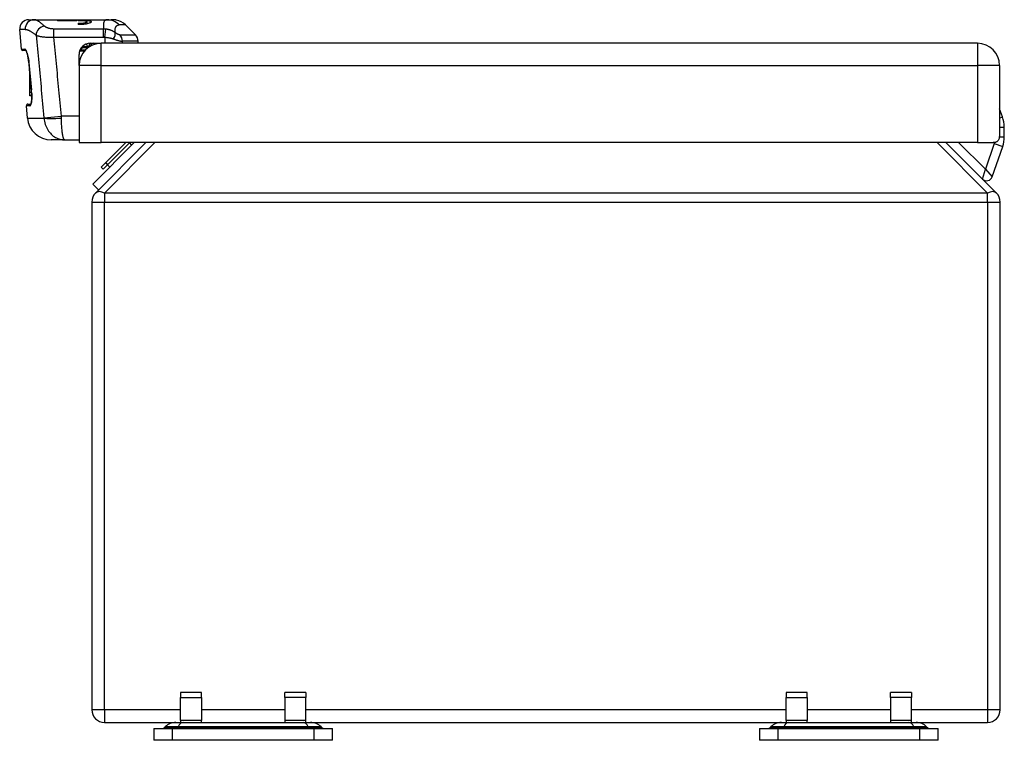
# Model space of a CAD drawing. Header units: inches. Extents: x 3.2 to 50.2, y 2.5 to 32.1.
# Tile 15 of 34: x 3.2 to 9.7, y 27.4 to 32.1. Entities that reach past the tile are written whole.
import ezdxf

# ---------------------------------------------------------------- set-up
doc = ezdxf.new("R2010")
doc.units = ezdxf.units.IN
doc.header["$MEASUREMENT"] = 0
doc.layers.add('Visible Edges(ANSI)', color=7, linetype='Continuous', lineweight=25)
doc.layers.add('Visible Tangent Edges(ANSI)', color=7, linetype='Continuous', lineweight=25)

msp = doc.modelspace()

# ---------------------------------------------------------------- linework, layer by layer
at = {"layer": 'Visible Edges(ANSI)'}
for p, q in [((3.2628, 32.126), (3.2981, 32.126)), ((3.2981, 32.126), (3.4543, 32.126)), ((3.4543, 32.126), (3.4543, 32.1175)), ((3.4543, 32.126), (3.5802, 32.126)), ((3.5802, 32.1175), (3.5802, 32.126)), ((3.5802, 32.126), (3.7806, 32.126)), ((3.7806, 32.126), (3.8073, 32.126)), ((3.8073, 32.126), (3.8091, 32.126)), ((3.8091, 32.126), (3.8123, 32.126)), ((3.8135, 32.126), (3.8123, 32.126)), ((3.8135, 32.126), (3.8135, 32.126)), ((3.2154, 31.9317), (3.204, 32.0618)), ((3.5802, 32.1175), (3.4543, 32.1175)), ((3.5901, 32.1225), (3.6098, 32.1225)), ((3.5901, 32.1225), (3.5901, 32.1187)), ((3.6098, 32.1187), (3.5901, 32.1187)), ((3.5901, 32.1033), (3.5901, 32.0946)), ((3.5901, 32.1033), (3.6098, 32.1033)), ((3.6098, 32.0946), (3.5901, 32.0946)), ((3.6462, 32.1121), (3.6462, 32.098)), ((3.9022, 32.0914), (3.9685, 32.0252)), ((3.6631, 31.9473), (3.6299, 31.9473)), ((3.6708, 31.9703), (3.7418, 31.9703)), ((3.7177, 31.9703), (3.7177, 31.9683)), ((9.5298, 31.9703), (3.7418, 31.9703)), ((3.9858, 31.9703), (3.9858, 31.9835)), ((3.2451, 31.9227), (3.2252, 31.9227)), ((3.2552, 31.897), (3.2566, 31.8917)), ((3.5958, 31.8243), (3.5958, 31.8953)), ((3.6035, 31.9197), (3.6313, 31.9197)), ((3.5958, 31.8243), (3.5958, 31.3143)), ((9.6758, 31.8243), (9.6758, 31.4163)), ((3.271, 31.7171), (3.271, 31.7718)), ((3.271, 31.7153), (3.271, 31.7171)), ((3.2759, 31.7171), (3.271, 31.7171)), ((3.271, 31.7143), (3.271, 31.7153)), ((3.2762, 31.7143), (3.271, 31.7143)), ((3.271, 31.7131), (3.271, 31.7143)), ((3.271, 31.7115), (3.271, 31.7131)), ((3.2763, 31.7131), (3.271, 31.7131)), ((3.271, 31.7062), (3.271, 31.7115)), ((3.271, 31.6968), (3.271, 31.7062)), ((3.271, 31.6827), (3.271, 31.6968)), ((3.271, 31.6452), (3.271, 31.6827)), ((3.2824, 31.6452), (3.271, 31.6452)), ((3.271, 31.6259), (3.271, 31.6452)), ((3.271, 31.6238), (3.271, 31.6259)), ((3.2835, 31.6259), (3.271, 31.6259)), ((3.2835, 31.6238), (3.271, 31.6238)), ((3.2552, 31.4759), (3.2481, 31.5577)), ((3.2579, 31.5684), (3.2776, 31.5684)), ((9.6951, 31.4834), (9.6758, 31.5364)), ((9.7069, 31.3526), (9.7069, 31.4161)), ((3.5011, 31.3322), (3.4121, 31.3322)), ((3.5011, 31.3322), (3.5958, 31.3322)), ((3.5958, 31.3143), (3.7418, 31.3143)), ((3.6859, 31.0403), (3.9599, 31.3143)), ((4.0377, 31.3143), (3.7043, 30.981)), ((9.5298, 31.3143), (3.7418, 31.3143)), ((3.9038, 31.3143), (3.7721, 31.1826)), ((3.786, 31.1687), (3.9267, 31.3094)), ((3.9218, 31.3143), (3.9267, 31.3094)), ((3.9259, 31.3143), (3.9429, 31.2973)), ((3.9287, 31.3114), (3.9316, 31.3143)), ((9.6551, 30.981), (9.3218, 31.3143)), ((9.5298, 31.3143), (9.6343, 31.3143)), ((9.6274, 31.0888), (9.6962, 31.2886)), ((3.7701, 31.1806), (3.7415, 31.1521)), ((3.7415, 31.1521), (3.7554, 31.1381)), ((3.7554, 31.1381), (3.784, 31.1667)), ((3.7701, 31.1806), (3.7721, 31.1826)), ((3.7701, 31.1806), (3.7981, 31.1525)), ((3.786, 31.1687), (3.7721, 31.1826)), ((3.6859, 31.0403), (3.7248, 31.0014)), ((3.6797, 30.9216), (3.6797, 27.5684)), ((9.6797, 27.5684), (9.6797, 30.9216)), ((4.2662, 27.6812), (4.2662, 27.649)), ((4.404, 27.6812), (4.2662, 27.6812)), ((4.2662, 27.4967), (4.2662, 27.649)), ((4.404, 27.649), (4.404, 27.6812)), ((4.404, 27.649), (4.404, 27.4967)), ((4.9554, 27.649), (4.9554, 27.6812)), ((5.0932, 27.6812), (4.9554, 27.6812)), ((4.9554, 27.649), (4.9554, 27.4967)), ((5.0932, 27.6812), (5.0932, 27.649)), ((5.0932, 27.4967), (5.0932, 27.649)), ((8.2662, 27.6812), (8.2662, 27.649)), ((8.404, 27.6812), (8.2662, 27.6812)), ((8.2662, 27.4967), (8.2662, 27.649)), ((8.404, 27.649), (8.404, 27.6812)), ((8.404, 27.649), (8.404, 27.4967)), ((8.9554, 27.649), (8.9554, 27.6812)), ((9.0932, 27.6812), (8.9554, 27.6812)), ((8.9554, 27.649), (8.9554, 27.4967)), ((9.0932, 27.6812), (9.0932, 27.649)), ((9.0932, 27.4967), (9.0932, 27.649)), ((3.7637, 27.4844), (4.2351, 27.4844)), ((4.0892, 27.445), (4.2135, 27.445)), ((4.0892, 27.445), (4.0892, 27.3663)), ((4.1655, 27.4556), (4.1608, 27.4508)), ((4.2135, 27.445), (5.146, 27.445)), ((4.2351, 27.4844), (4.2826, 27.4844)), ((4.2662, 27.4967), (4.2662, 27.4844)), ((4.2826, 27.4844), (5.0768, 27.4844)), ((4.404, 27.4844), (4.404, 27.4967)), ((4.9554, 27.4967), (4.9554, 27.4844)), ((5.0768, 27.4844), (5.1243, 27.4844)), ((5.0932, 27.4844), (5.0932, 27.4967)), ((5.1243, 27.4844), (8.2351, 27.4844)), ((5.146, 27.445), (5.2703, 27.445)), ((5.1939, 27.4556), (5.1987, 27.4508)), ((5.2703, 27.3663), (5.2703, 27.445)), ((8.0892, 27.445), (8.2135, 27.445)), ((8.0892, 27.445), (8.0892, 27.3663)), ((8.1655, 27.4556), (8.1608, 27.4508)), ((8.2135, 27.445), (9.146, 27.445)), ((8.2351, 27.4844), (8.2826, 27.4844)), ((8.2662, 27.4967), (8.2662, 27.4844)), ((8.2826, 27.4844), (9.0768, 27.4844)), ((8.404, 27.4844), (8.404, 27.4967)), ((8.9554, 27.4967), (8.9554, 27.4844)), ((9.0768, 27.4844), (9.1243, 27.4844)), ((9.0932, 27.4844), (9.0932, 27.4967)), ((9.1243, 27.4844), (9.5957, 27.4844)), ((9.146, 27.445), (9.2703, 27.445)), ((9.1939, 27.4556), (9.1987, 27.4508)), ((9.2703, 27.3663), (9.2703, 27.445)), ((4.2135, 27.3663), (4.0892, 27.3663)), ((5.146, 27.3663), (4.2135, 27.3663)), ((5.2703, 27.3663), (5.146, 27.3663)), ((8.2135, 27.3663), (8.0892, 27.3663)), ((9.146, 27.3663), (8.2135, 27.3663)), ((9.2703, 27.3663), (9.146, 27.3663))]:
    msp.add_line(p, q, dxfattribs=at)
at = {"layer": 'Visible Edges(ANSI)', "flags": 128}
for points in [[(3.8204, 32.1254), (3.8198, 32.1255), (3.8193, 32.1255), (3.8187, 32.1256), (3.8181, 32.1256), (3.8176, 32.1257), (3.817, 32.1257), (3.8165, 32.1257), (3.8159, 32.1258), (3.8154, 32.1258), (3.8148, 32.1258), (3.8143, 32.1259), (3.8137, 32.1259), (3.8132, 32.1259), (3.8126, 32.1259), (3.8121, 32.126), (3.8115, 32.126), (3.811, 32.126), (3.8105, 32.126), (3.8099, 32.126), (3.8094, 32.126), (3.8088, 32.126), (3.8083, 32.126), (3.8078, 32.126), (3.8073, 32.126)], [(3.8091, 32.126), (3.8095, 32.126), (3.81, 32.126), (3.8104, 32.126), (3.8109, 32.126), (3.8113, 32.126), (3.8118, 32.126), (3.8123, 32.126), (3.8127, 32.126), (3.8132, 32.126), (3.8137, 32.1259), (3.8142, 32.1259), (3.8146, 32.1259), (3.8151, 32.1259), (3.8156, 32.1258), (3.816, 32.1258), (3.8165, 32.1258), (3.817, 32.1257), (3.8175, 32.1257), (3.818, 32.1257), (3.8184, 32.1256), (3.8189, 32.1256), (3.8194, 32.1255), (3.8199, 32.1255), (3.8204, 32.1254)], [(3.843, 32.1235), (3.843, 32.1236), (3.8428, 32.1236), (3.8425, 32.1236), (3.8421, 32.1237), (3.8416, 32.1238), (3.841, 32.1239), (3.8402, 32.124), (3.8394, 32.1241), (3.8384, 32.1242), (3.8373, 32.1244), (3.8361, 32.1245), (3.8349, 32.1247), (3.8335, 32.1248), (3.832, 32.125), (3.8304, 32.1252), (3.8287, 32.1253), (3.827, 32.1255), (3.8251, 32.1256), (3.8232, 32.1257), (3.8212, 32.1258), (3.8191, 32.1259), (3.8169, 32.126), (3.8146, 32.126), (3.8123, 32.126)], [(3.6098, 32.1225), (3.6183, 32.1224), (3.6269, 32.1222), (3.6353, 32.1219), (3.6432, 32.1215), (3.6504, 32.1209), (3.6568, 32.1201), (3.6623, 32.1192), (3.6671, 32.1181), (3.6709, 32.1168), (3.6736, 32.1153), (3.6752, 32.1137), (3.6757, 32.112), (3.6751, 32.1102), (3.6734, 32.1082), (3.6706, 32.1062), (3.6668, 32.1042), (3.662, 32.1023), (3.6565, 32.1005), (3.6502, 32.0989), (3.643, 32.0974), (3.6352, 32.0962), (3.6268, 32.0953), (3.6183, 32.0947), (3.6098, 32.0946)], [(3.6098, 32.1033), (3.6145, 32.1034), (3.6192, 32.1037), (3.6238, 32.1041), (3.6282, 32.1047), (3.6321, 32.1054), (3.6356, 32.1062), (3.6386, 32.107), (3.6413, 32.108), (3.6434, 32.109), (3.6449, 32.1101), (3.6459, 32.1111), (3.6462, 32.1121), (3.6459, 32.113), (3.645, 32.114), (3.6435, 32.1148), (3.6414, 32.1156), (3.6387, 32.1163), (3.6357, 32.117), (3.6322, 32.1175), (3.6282, 32.1179), (3.6238, 32.1183), (3.6192, 32.1185), (3.6145, 32.1186), (3.6098, 32.1187)], [(3.2646, 31.8431), (3.2629, 31.8581), (3.2606, 31.8726), (3.2579, 31.8861), (3.2549, 31.8982), (3.2517, 31.9085), (3.2485, 31.9165), (3.247, 31.9195), (3.2457, 31.9218), (3.2447, 31.9232), (3.2443, 31.9237)], [(3.258, 31.886), (3.26, 31.876), (3.2618, 31.8654), (3.2634, 31.8543), (3.2646, 31.8431)], [(3.2823, 31.6462), (3.283, 31.6368), (3.2834, 31.6275), (3.2836, 31.6184), (3.2836, 31.6096), (3.2832, 31.6014), (3.2827, 31.5937), (3.2819, 31.5867), (3.281, 31.5806)], [(3.2768, 31.5668), (3.2774, 31.5678), (3.2785, 31.5706), (3.2798, 31.575), (3.281, 31.5806)], [(3.281, 31.5806), (3.2793, 31.5732), (3.2776, 31.5684)], [(9.6758, 31.4163), (9.6758, 31.4093), (9.6758, 31.4024), (9.6758, 31.3954), (9.6758, 31.3885), (9.6757, 31.3818), (9.6755, 31.3752), (9.6753, 31.3688), (9.675, 31.3626), (9.6745, 31.3567), (9.6739, 31.3511), (9.6731, 31.3459), (9.672, 31.3411), (9.6707, 31.3366), (9.6691, 31.3325), (9.6672, 31.3289), (9.6649, 31.3257), (9.6623, 31.3228), (9.6592, 31.3203), (9.6557, 31.3182), (9.6519, 31.3167), (9.6478, 31.3156), (9.6435, 31.3148), (9.639, 31.3144), (9.6343, 31.3143)]]:
    msp.add_lwpolyline(points, dxfattribs=at)
at = {"layer": 'Visible Edges(ANSI)'}
for centre, radius, start, end in [((3.2628, 32.067), 0.0591, 90, 185), ((3.8187, 32.0079), 0.1181, 45, 78.11897), ((3.9267, 31.9835), 0.0591, 0, 45), ((3.2252, 31.9325), 0.00984, 185, 270), ((3.7418, 31.8243), 0.146, 90, 180), ((3.6708, 31.8953), 0.075, 90, 180), ((3.6299, 31.9522), 0.00492, 125.72805, 270), ((3.6905, 31.9506), 0.0197, 90, 176.26655), ((9.5298, 31.8243), 0.146, 0, 90), ((3.6035, 31.9148), 0.00492, 90, 163.85376), ((3058.9754, 307.0427), 3068.0782, 185.1462166, 185.1496091), ((3.6056, 31.8311), 0.00984, 180, 188.20391), ((3.2579, 31.5585), 0.00984, 90, 185), ((3.4121, 31.4896), 0.1575, 185, 270), ((9.5101, 31.4161), 0.1969, 0, 20), ((9.5101, 31.3526), 0.1969, 341, 0), ((9.5902, 31.1016), 0.0394, 225, 341), ((3.7637, 30.9216), 0.084, 135, 180), ((9.5957, 30.9216), 0.084, 0, 45), ((3.7637, 27.5684), 0.084, 180, 270), ((9.5957, 27.5684), 0.084, 270, 0), ((4.1468, 27.4647), 0.0197, 270, 315), ((4.2351, 27.386), 0.0984, 90, 135), ((5.1243, 27.386), 0.0984, 45, 90), ((5.2126, 27.4647), 0.0197, 225, 270), ((8.1468, 27.4647), 0.0197, 270, 315), ((8.2351, 27.386), 0.0984, 90, 135), ((9.1243, 27.386), 0.0984, 45, 90), ((9.2126, 27.4647), 0.0197, 225, 270)]:
    msp.add_arc(centre, radius, start, end, dxfattribs=at)
for centre, major_axis, ratio, start_param, end_param in [((3.7047, 31.9553), (-0.00984, 0), 0.999391, 4.902488, 5.075064), ((2.704, 31.6102), (0.2181, -2.4202), 0.238359, 1.564193, 1.570765)]:
    msp.add_ellipse(centre, major_axis=major_axis, ratio=ratio, start_param=start_param, end_param=end_param, dxfattribs=at)
at = {"layer": 'Visible Tangent Edges(ANSI)'}
for p, q in [((3.2408, 32.0618), (3.204, 32.0618)), ((3.4298, 32.011), (3.4298, 32.0645)), ((3.7578, 32.0645), (3.4298, 32.0645)), ((3.6098, 32.1225), (3.6098, 32.1187)), ((3.6098, 32.1033), (3.6098, 32.0946)), ((3.7578, 32.011), (3.7578, 32.0645)), ((3.7656, 32.0104), (3.7734, 32.0637)), ((3.9022, 32.0914), (3.8617, 32.0914)), ((3.4298, 32.011), (3.7578, 32.011)), ((3.7656, 32.0104), (3.7656, 31.9703)), ((3.8658, 32.0252), (3.9685, 32.0252)), ((3.2154, 31.9317), (3.2381, 31.9317)), ((3.6189, 31.9423), (3.6152, 31.9457)), ((3.6189, 31.9423), (3.6559, 31.9423)), ((3.6441, 31.9654), (3.651, 31.9473)), ((3.6686, 31.9506), (3.6609, 31.9506)), ((3.7418, 31.8243), (3.7418, 31.9703)), ((3.9858, 31.9835), (3.8819, 31.9835)), ((3.8819, 31.9703), (3.8819, 31.9835)), ((9.5298, 31.9703), (9.5298, 31.8243)), ((3.6027, 31.9267), (3.6071, 31.9246)), ((3.6357, 31.9246), (3.6071, 31.9246)), ((3.2648, 31.8431), (3.2646, 31.8431)), ((3.7418, 31.8243), (3.5958, 31.8243)), ((3.7418, 31.8243), (9.5298, 31.8243)), ((3.7418, 31.3143), (3.7418, 31.8243)), ((9.6758, 31.8243), (9.5298, 31.8243)), ((9.5298, 31.8243), (9.5298, 31.3143)), ((3.2761, 31.7153), (3.271, 31.7153)), ((3.2764, 31.7115), (3.271, 31.7115)), ((3.2769, 31.7062), (3.271, 31.7062)), ((3.2777, 31.6968), (3.271, 31.6968)), ((3.279, 31.6827), (3.271, 31.6827)), ((3.2812, 31.6622), (3.2809, 31.6622)), ((3.2714, 31.5577), (3.2481, 31.5577)), ((3.2552, 31.4759), (3.3643, 31.4759)), ((3.3641, 31.4787), (3.4791, 31.4896)), ((3.5958, 31.4896), (3.4791, 31.4896)), ((9.6758, 31.4764), (9.6951, 31.4834)), ((9.6758, 31.4161), (9.7069, 31.4161)), ((9.6741, 31.3526), (9.7069, 31.3526)), ((3.7637, 30.981), (4.0971, 31.3143)), ((9.2624, 31.3143), (9.5957, 30.981)), ((9.5818, 31.1378), (9.4053, 31.3143)), ((9.6404, 31.3078), (9.5818, 31.1378)), ((9.6404, 31.3078), (9.6962, 31.2886)), ((9.5623, 31.0737), (9.5818, 31.1378)), ((9.5818, 31.1378), (9.6274, 31.0888)), ((3.7637, 30.981), (3.7637, 30.9216)), ((9.5957, 30.981), (3.7637, 30.981)), ((9.5957, 30.9216), (9.5957, 30.981)), ((3.6797, 30.9216), (3.7637, 30.9216)), ((3.7637, 27.5684), (3.7637, 30.9216)), ((3.7637, 30.9216), (9.5957, 30.9216)), ((9.5957, 30.9216), (9.6797, 30.9216)), ((9.5957, 30.9216), (9.5957, 27.5684)), ((4.2662, 27.649), (4.404, 27.649)), ((5.0932, 27.649), (4.9554, 27.649)), ((8.2662, 27.649), (8.404, 27.649)), ((9.0932, 27.649), (8.9554, 27.649)), ((3.7637, 27.5684), (3.6797, 27.5684)), ((3.7637, 27.5684), (3.7637, 27.4844)), ((4.2662, 27.5684), (3.7637, 27.5684)), ((4.9554, 27.5684), (4.404, 27.5684)), ((8.2662, 27.5684), (5.0932, 27.5684)), ((8.9554, 27.5684), (8.404, 27.5684)), ((9.5957, 27.5684), (9.0932, 27.5684)), ((9.6797, 27.5684), (9.5957, 27.5684)), ((9.5957, 27.5684), (9.5957, 27.4844)), ((4.1608, 27.4508), (4.2474, 27.4508)), ((4.2497, 27.4556), (4.1655, 27.4556)), ((4.2135, 27.3663), (4.2135, 27.445)), ((4.2497, 27.4556), (4.2474, 27.4508)), ((4.2474, 27.4508), (5.1121, 27.4508)), ((5.1098, 27.4556), (4.2497, 27.4556)), ((4.404, 27.4967), (4.2662, 27.4967)), ((5.0932, 27.4967), (4.9554, 27.4967)), ((5.1939, 27.4556), (5.1098, 27.4556)), ((5.1098, 27.4556), (5.1121, 27.4508)), ((5.1121, 27.4508), (5.1987, 27.4508)), ((5.146, 27.445), (5.146, 27.3663)), ((8.1608, 27.4508), (8.2474, 27.4508)), ((8.2497, 27.4556), (8.1655, 27.4556)), ((8.2135, 27.3663), (8.2135, 27.445)), ((8.2497, 27.4556), (8.2474, 27.4508)), ((8.2474, 27.4508), (9.1121, 27.4508)), ((9.1098, 27.4556), (8.2497, 27.4556)), ((8.404, 27.4967), (8.2662, 27.4967)), ((9.0932, 27.4967), (8.9554, 27.4967)), ((9.1939, 27.4556), (9.1098, 27.4556)), ((9.1098, 27.4556), (9.1121, 27.4508)), ((9.1121, 27.4508), (9.1987, 27.4508)), ((9.146, 27.445), (9.146, 27.3663))]:
    msp.add_line(p, q, dxfattribs=at)
at = {"layer": 'Visible Tangent Edges(ANSI)', "flags": 128}
for points in [[(3.3666, 32.0839), (3.3631, 32.0872), (3.3597, 32.0904), (3.3562, 32.0935), (3.3529, 32.0964), (3.3496, 32.0992), (3.3463, 32.1019), (3.3431, 32.1045), (3.34, 32.1069), (3.3369, 32.1091), (3.3339, 32.1113), (3.3309, 32.1133), (3.328, 32.1151), (3.3251, 32.1169), (3.3224, 32.1184), (3.3196, 32.1199), (3.317, 32.1211), (3.3144, 32.1223), (3.3119, 32.1233), (3.3094, 32.1241), (3.307, 32.1248), (3.3047, 32.1253), (3.3024, 32.1257), (3.3002, 32.126), (3.2981, 32.126)], [(3.7806, 32.126), (3.7783, 32.1259), (3.7761, 32.1256), (3.774, 32.1251), (3.772, 32.1244), (3.7701, 32.1234), (3.7683, 32.1223), (3.7667, 32.1209), (3.7651, 32.1193), (3.7636, 32.1175), (3.7623, 32.1154), (3.7611, 32.1132), (3.76, 32.1107), (3.7591, 32.108), (3.7582, 32.1051), (3.7575, 32.102), (3.757, 32.0987), (3.7566, 32.0951), (3.7563, 32.0914), (3.7562, 32.0874), (3.7562, 32.0832), (3.7563, 32.0788), (3.7567, 32.0743), (3.7571, 32.0695), (3.7578, 32.0645)], [(3.2408, 32.0618), (3.2429, 32.0618), (3.2452, 32.0616), (3.2476, 32.0612), (3.25, 32.0607), (3.2525, 32.0601), (3.255, 32.0593), (3.2577, 32.0584), (3.2604, 32.0574), (3.2631, 32.0562), (3.266, 32.0549), (3.2689, 32.0535), (3.2718, 32.0519), (3.2749, 32.0502), (3.2779, 32.0484), (3.2811, 32.0465), (3.2843, 32.0444), (3.2876, 32.0422), (3.2909, 32.0399), (3.2943, 32.0375), (3.2977, 32.0349), (3.3012, 32.0322), (3.3047, 32.0294), (3.3083, 32.0265), (3.3119, 32.0235)], [(3.4298, 32.0645), (3.4264, 32.0645), (3.423, 32.0647), (3.4196, 32.0649), (3.4162, 32.0652), (3.4129, 32.0656), (3.4096, 32.0661), (3.4064, 32.0666), (3.4032, 32.0673), (3.4001, 32.068), (3.3971, 32.0687), (3.3942, 32.0695), (3.3914, 32.0704), (3.3887, 32.0714), (3.3861, 32.0724), (3.3836, 32.0734), (3.3812, 32.0744), (3.3789, 32.0755), (3.3768, 32.0767), (3.3748, 32.0778), (3.3729, 32.079), (3.3711, 32.0802), (3.3694, 32.0814), (3.368, 32.0826), (3.3666, 32.0839)], [(3.7734, 32.0637), (3.7727, 32.0637), (3.7721, 32.0638), (3.7714, 32.0639), (3.7708, 32.0639), (3.7701, 32.064), (3.7695, 32.0641), (3.7688, 32.0641), (3.7682, 32.0642), (3.7676, 32.0642), (3.7669, 32.0642), (3.7663, 32.0643), (3.7656, 32.0643), (3.765, 32.0644), (3.7643, 32.0644), (3.7637, 32.0644), (3.763, 32.0644), (3.7623, 32.0644), (3.7617, 32.0645), (3.761, 32.0645), (3.7604, 32.0645), (3.7597, 32.0645), (3.7591, 32.0645), (3.7584, 32.0645), (3.7578, 32.0645)], [(3.8346, 32.0406), (3.8324, 32.0421), (3.8302, 32.0436), (3.828, 32.045), (3.8257, 32.0464), (3.8233, 32.0478), (3.821, 32.0491), (3.8186, 32.0503), (3.8161, 32.0515), (3.8136, 32.0527), (3.8111, 32.0538), (3.8086, 32.0548), (3.806, 32.0558), (3.8034, 32.0567), (3.8008, 32.0576), (3.7981, 32.0585), (3.7954, 32.0593), (3.7927, 32.06), (3.79, 32.0607), (3.7873, 32.0613), (3.7845, 32.0619), (3.7817, 32.0624), (3.7789, 32.0629), (3.7762, 32.0633), (3.7734, 32.0637)], [(3.8346, 32.0406), (3.8341, 32.0447), (3.8338, 32.0487), (3.8337, 32.0525), (3.8337, 32.0561), (3.8338, 32.0595), (3.8341, 32.0628), (3.8346, 32.0659), (3.8352, 32.0688), (3.836, 32.0716), (3.8368, 32.0742), (3.8379, 32.0766), (3.839, 32.0788), (3.8403, 32.0808), (3.8417, 32.0827), (3.8432, 32.0844), (3.8448, 32.0859), (3.8466, 32.0872), (3.8484, 32.0883), (3.8504, 32.0893), (3.8524, 32.0901), (3.8546, 32.0907), (3.8569, 32.0911), (3.8592, 32.0914), (3.8617, 32.0914)], [(3.3119, 32.0235), (3.3144, 32.0225), (3.3171, 32.0215), (3.3201, 32.0205), (3.3234, 32.0196), (3.3269, 32.0186), (3.3306, 32.0178), (3.3346, 32.0169), (3.3388, 32.0161), (3.3432, 32.0153), (3.3478, 32.0146), (3.3527, 32.0139), (3.3578, 32.0133), (3.363, 32.0127), (3.3684, 32.0122), (3.374, 32.0117), (3.3798, 32.0113), (3.3857, 32.011), (3.3917, 32.0108), (3.3979, 32.0106), (3.4041, 32.0105), (3.4105, 32.0105), (3.4169, 32.0106), (3.4234, 32.0108), (3.4298, 32.011)], [(3.3119, 32.0235), (3.3141, 32.0008), (3.3163, 31.9781), (3.3184, 31.9554), (3.3206, 31.9327), (3.3228, 31.91), (3.3249, 31.8873), (3.3271, 31.8646), (3.3293, 31.8419), (3.3314, 31.8192), (3.3336, 31.7965), (3.3358, 31.7738), (3.3379, 31.7511), (3.3401, 31.7284), (3.3423, 31.7057), (3.3445, 31.683), (3.3466, 31.6603), (3.3488, 31.6376), (3.351, 31.6149), (3.3532, 31.5922), (3.3553, 31.5695), (3.3575, 31.5468), (3.3597, 31.5241), (3.3619, 31.5014), (3.3641, 31.4787)], [(3.4791, 31.4896), (3.477, 31.5114), (3.475, 31.5331), (3.4729, 31.5548), (3.4709, 31.5765), (3.4688, 31.5983), (3.4667, 31.62), (3.4647, 31.6417), (3.4626, 31.6634), (3.4606, 31.6851), (3.4585, 31.7069), (3.4565, 31.7286), (3.4544, 31.7503), (3.4524, 31.772), (3.4503, 31.7938), (3.4483, 31.8155), (3.4462, 31.8372), (3.4442, 31.8589), (3.4421, 31.8807), (3.4401, 31.9024), (3.438, 31.9241), (3.436, 31.9458), (3.4339, 31.9676), (3.4319, 31.9893), (3.4298, 32.011)], [(3.7578, 32.011), (3.7581, 32.011), (3.7584, 32.011), (3.7588, 32.011), (3.7591, 32.011), (3.7594, 32.011), (3.7597, 32.011), (3.7601, 32.011), (3.7604, 32.011), (3.7607, 32.0109), (3.7611, 32.0109), (3.7614, 32.0109), (3.7617, 32.0109), (3.762, 32.0108), (3.7624, 32.0108), (3.7627, 32.0108), (3.763, 32.0108), (3.7633, 32.0107), (3.7637, 32.0107), (3.764, 32.0107), (3.7643, 32.0106), (3.7646, 32.0106), (3.765, 32.0105), (3.7653, 32.0105), (3.7656, 32.0104)], [(3.7656, 32.0104), (3.7683, 32.0102), (3.7709, 32.01), (3.7736, 32.0097), (3.7762, 32.0094), (3.7788, 32.0091), (3.7814, 32.0088), (3.784, 32.0084), (3.7866, 32.0081), (3.7891, 32.0076), (3.7917, 32.0072), (3.7942, 32.0068), (3.7966, 32.0063), (3.7991, 32.0058), (3.8015, 32.0053), (3.8038, 32.0047), (3.8062, 32.0042), (3.8085, 32.0036), (3.8108, 32.003), (3.813, 32.0023), (3.8152, 32.0017), (3.8174, 32.001), (3.8195, 32.0003), (3.8216, 31.9996), (3.8236, 31.9988)], [(3.8236, 31.9988), (3.8266, 31.9977), (3.8295, 31.9967), (3.8324, 31.9956), (3.8353, 31.9946), (3.8382, 31.9936), (3.841, 31.9927), (3.8438, 31.9918), (3.8466, 31.9909), (3.8493, 31.9901), (3.852, 31.9893), (3.8546, 31.9885), (3.8572, 31.9878), (3.8597, 31.9871), (3.8621, 31.9865), (3.8645, 31.986), (3.8668, 31.9854), (3.869, 31.985), (3.8712, 31.9846), (3.8732, 31.9843), (3.8752, 31.984), (3.877, 31.9838), (3.8787, 31.9836), (3.8804, 31.9835), (3.8819, 31.9835)], [(3.8658, 32.0252), (3.865, 32.0253), (3.8641, 32.0254), (3.8631, 32.0255), (3.8621, 32.0257), (3.8611, 32.026), (3.86, 32.0264), (3.8588, 32.0268), (3.8576, 32.0272), (3.8564, 32.0277), (3.8551, 32.0283), (3.8538, 32.0289), (3.8525, 32.0296), (3.8511, 32.0303), (3.8497, 32.031), (3.8483, 32.0318), (3.8468, 32.0326), (3.8453, 32.0335), (3.8438, 32.0344), (3.8423, 32.0354), (3.8408, 32.0364), (3.8393, 32.0374), (3.8377, 32.0384), (3.8361, 32.0395), (3.8346, 32.0406)], [(3.2648, 31.8431), (3.2643, 31.8489), (3.2636, 31.8548), (3.2629, 31.8605), (3.262, 31.8662), (3.2611, 31.8717), (3.2601, 31.8772), (3.2591, 31.8825), (3.258, 31.8876), (3.2568, 31.8925), (3.2556, 31.8972), (3.2543, 31.9017), (3.2531, 31.9059), (3.2518, 31.9098), (3.2505, 31.9135), (3.2491, 31.9168), (3.2478, 31.9199), (3.2465, 31.9226), (3.2452, 31.925), (3.2439, 31.927), (3.2427, 31.9287), (3.2415, 31.93), (3.2403, 31.9309), (3.2392, 31.9315), (3.2381, 31.9317)], [(3.6189, 31.9423), (3.6194, 31.9426), (3.62, 31.9429), (3.6205, 31.9432), (3.6211, 31.9435), (3.6216, 31.9438), (3.6222, 31.9441), (3.6228, 31.9443), (3.6233, 31.9446), (3.6239, 31.9449), (3.6244, 31.9451), (3.625, 31.9453), (3.6255, 31.9456), (3.6261, 31.9458), (3.6266, 31.946), (3.6271, 31.9462), (3.6276, 31.9464), (3.628, 31.9466), (3.6285, 31.9468), (3.6288, 31.9469), (3.6292, 31.947), (3.6295, 31.9471), (3.6297, 31.9472), (3.6298, 31.9473), (3.6299, 31.9473)], [(3.6515, 31.9473), (3.6519, 31.9476), (3.6523, 31.9478), (3.6527, 31.9481), (3.6531, 31.9483), (3.6535, 31.9486), (3.6539, 31.9488), (3.6543, 31.949), (3.6547, 31.9492), (3.6551, 31.9494), (3.6555, 31.9495), (3.6559, 31.9497), (3.6563, 31.9498), (3.6567, 31.95), (3.6571, 31.9501), (3.6575, 31.9502), (3.6579, 31.9503), (3.6583, 31.9504), (3.6587, 31.9504), (3.6591, 31.9505), (3.6595, 31.9505), (3.6598, 31.9506), (3.6602, 31.9506), (3.6606, 31.9506), (3.6609, 31.9506)], [(3.6035, 31.9197), (3.6035, 31.9197), (3.6035, 31.9198), (3.6035, 31.9198), (3.6036, 31.9199), (3.6036, 31.92), (3.6037, 31.9201), (3.6038, 31.9203), (3.6039, 31.9204), (3.604, 31.9206), (3.6041, 31.9208), (3.6043, 31.921), (3.6044, 31.9212), (3.6046, 31.9215), (3.6048, 31.9217), (3.605, 31.922), (3.6052, 31.9223), (3.6054, 31.9225), (3.6056, 31.9228), (3.6058, 31.9231), (3.6061, 31.9234), (3.6063, 31.9237), (3.6066, 31.924), (3.6069, 31.9243), (3.6071, 31.9246)], [(3.2812, 31.6622), (3.2805, 31.6697), (3.2798, 31.6773), (3.2791, 31.6848), (3.2784, 31.6923), (3.2778, 31.6999), (3.2771, 31.7074), (3.2764, 31.7149), (3.2757, 31.7225), (3.275, 31.73), (3.2744, 31.7376), (3.2737, 31.7451), (3.273, 31.7526), (3.2723, 31.7602), (3.2716, 31.7677), (3.271, 31.7753), (3.2703, 31.7828), (3.2696, 31.7903), (3.2689, 31.7979), (3.2682, 31.8054), (3.2676, 31.813), (3.2669, 31.8205), (3.2662, 31.828), (3.2655, 31.8356), (3.2648, 31.8431)], [(3.2811, 31.578), (3.2815, 31.5801), (3.2818, 31.5823), (3.2821, 31.5846), (3.2824, 31.587), (3.2827, 31.5894), (3.2829, 31.592), (3.2832, 31.5946), (3.2834, 31.5972), (3.2835, 31.6), (3.2837, 31.6028), (3.2838, 31.6056), (3.2839, 31.6085), (3.2839, 31.6115), (3.2839, 31.6145), (3.2839, 31.6176), (3.2839, 31.6206), (3.2839, 31.6238), (3.2838, 31.6269), (3.2836, 31.6301), (3.2835, 31.6333), (3.2833, 31.6366), (3.2831, 31.6398), (3.2828, 31.643), (3.2826, 31.6463)], [(3.2826, 31.6463), (3.2825, 31.6469), (3.2825, 31.6476), (3.2824, 31.6482), (3.2823, 31.6489), (3.2823, 31.6496), (3.2822, 31.6502), (3.2822, 31.6509), (3.2821, 31.6516), (3.282, 31.6522), (3.282, 31.6529), (3.2819, 31.6536), (3.2819, 31.6542), (3.2818, 31.6549), (3.2818, 31.6555), (3.2817, 31.6562), (3.2816, 31.6569), (3.2816, 31.6575), (3.2815, 31.6582), (3.2815, 31.6589), (3.2814, 31.6595), (3.2813, 31.6602), (3.2813, 31.6609), (3.2812, 31.6615), (3.2812, 31.6622)], [(3.2714, 31.5577), (3.2718, 31.5577), (3.2723, 31.5578), (3.2728, 31.558), (3.2732, 31.5583), (3.2737, 31.5586), (3.2741, 31.559), (3.2746, 31.5595), (3.275, 31.56), (3.2755, 31.5606), (3.2759, 31.5613), (3.2763, 31.5621), (3.2767, 31.5629), (3.2772, 31.5638), (3.2776, 31.5647), (3.278, 31.5658), (3.2783, 31.5669), (3.2787, 31.568), (3.2791, 31.5693), (3.2795, 31.5706), (3.2798, 31.5719), (3.2802, 31.5734), (3.2805, 31.5749), (3.2808, 31.5764), (3.2811, 31.578)], [(3.3641, 31.4787), (3.3641, 31.4786), (3.3641, 31.4785), (3.3641, 31.4784), (3.3641, 31.4783), (3.3641, 31.4781), (3.3641, 31.478), (3.3641, 31.4779), (3.3641, 31.4778), (3.3641, 31.4777), (3.3642, 31.4776), (3.3642, 31.4774), (3.3642, 31.4773), (3.3642, 31.4772), (3.3642, 31.4771), (3.3642, 31.477), (3.3642, 31.4769), (3.3642, 31.4767), (3.3642, 31.4766), (3.3642, 31.4765), (3.3642, 31.4764), (3.3643, 31.4763), (3.3643, 31.4761), (3.3643, 31.476), (3.3643, 31.4759)], [(3.3643, 31.4759), (3.3654, 31.4653), (3.3672, 31.4548), (3.3695, 31.4445), (3.3725, 31.4345), (3.3759, 31.4248), (3.3799, 31.4154), (3.3844, 31.4065), (3.3893, 31.398), (3.3946, 31.39), (3.4002, 31.3825), (3.4062, 31.3756), (3.4125, 31.3691), (3.419, 31.3632), (3.4258, 31.3578), (3.4328, 31.3529), (3.4399, 31.3485), (3.4472, 31.3447), (3.4547, 31.3413), (3.4622, 31.3385), (3.4699, 31.3362), (3.4776, 31.3344), (3.4854, 31.3332), (3.4933, 31.3324), (3.5011, 31.3322)], [(3.4793, 31.4759), (3.4793, 31.4765), (3.4793, 31.477), (3.4793, 31.4776), (3.4793, 31.4782), (3.4793, 31.4788), (3.4793, 31.4793), (3.4792, 31.4799), (3.4792, 31.4805), (3.4792, 31.4811), (3.4792, 31.4816), (3.4792, 31.4822), (3.4792, 31.4828), (3.4792, 31.4833), (3.4792, 31.4839), (3.4792, 31.4845), (3.4792, 31.4851), (3.4792, 31.4856), (3.4791, 31.4862), (3.4791, 31.4868), (3.4791, 31.4873), (3.4791, 31.4879), (3.4791, 31.4885), (3.4791, 31.4891), (3.4791, 31.4896)], [(3.5011, 31.3322), (3.4999, 31.3324), (3.4986, 31.3332), (3.4974, 31.3344), (3.4961, 31.3362), (3.4949, 31.3385), (3.4937, 31.3413), (3.4925, 31.3447), (3.4913, 31.3485), (3.4902, 31.3529), (3.4891, 31.3578), (3.488, 31.3632), (3.487, 31.3691), (3.486, 31.3756), (3.485, 31.3825), (3.4841, 31.39), (3.4833, 31.398), (3.4825, 31.4065), (3.4818, 31.4154), (3.4812, 31.4248), (3.4806, 31.4345), (3.4801, 31.4445), (3.4798, 31.4548), (3.4795, 31.4653), (3.4793, 31.4759)]]:
    msp.add_lwpolyline(points, dxfattribs=at)
at = {"layer": 'Visible Tangent Edges(ANSI)'}
for centre, radius, start, end in [((3.6708, 31.8953), 0.0701, 137.82879, 155.2576), ((9.5101, 31.3526), 0.1378, 341, 344.02563)]:
    msp.add_arc(centre, radius, start, end, dxfattribs=at)
for centre, major_axis, ratio, start_param, end_param in [((3.2981, 32.067), (0, 0.0591), 0.975157, 0, 1.658063), ((3.7806, 32.0079), (0, 0.1181), 0.971084, 5.497787, 6.283185), ((3.3666, 32.0287), (-0.0389, -0.0445), 0.86663, 3.931376, 5.453181), ((3.7962, 31.9988), (0.0342, 0.0481), 0.392905, 4.984841, 5.974173), ((3.8269, 31.9835), (0, -0.0591), 0.930105, 1.570796, 2.356194), ((3.2478, 31.9325), (0, -0.00984), 0.984508, 4.799655, 5.969753), ((3.6708, 31.9506), (0, 0.0197), 0.5, 0, 1.570796), ((3.2921, 31.6471), (-0.0098, -0.00087), 0.006389, 0, 0.241538), ((3.281, 31.5585), (0, -0.00984), 0.983784, 3.539452, 4.799655), ((3.2907, 31.5789), (-0.00968, 0.00175), 0.765398, 0, 0.345301), ((3.4793, 31.4868), (-0.1248, -0.0073), 0.087008, 0.393118, 1.565712), ((3.7637, 30.9216), (-0.0594, 0.0594), 0.57735, 5.235988, 6.283185), ((9.5957, 30.9216), (0.0594, 0.0594), 0.57735, 0, 1.047198), ((4.2408, 27.4647), (0, -0.0197), 0.473684, 0, 0.785398), ((4.2826, 27.386), (0, 0.0984), 0.473684, 0, 0.785398), ((5.0768, 27.386), (0, 0.0984), 0.473684, 5.497787, 6.283185), ((5.1186, 27.4647), (0, -0.0197), 0.473684, 5.497787, 6.283185), ((8.2408, 27.4647), (0, -0.0197), 0.473684, 0, 0.785398), ((8.2826, 27.386), (0, 0.0984), 0.473684, 0, 0.785398), ((9.0768, 27.386), (0, 0.0984), 0.473684, 5.497787, 6.283185), ((9.1186, 27.4647), (0, -0.0197), 0.473684, 5.497787, 6.283185)]:
    msp.add_ellipse(centre, major_axis=major_axis, ratio=ratio, start_param=start_param, end_param=end_param, dxfattribs=at)

doc.saveas('drawing.dxf')
